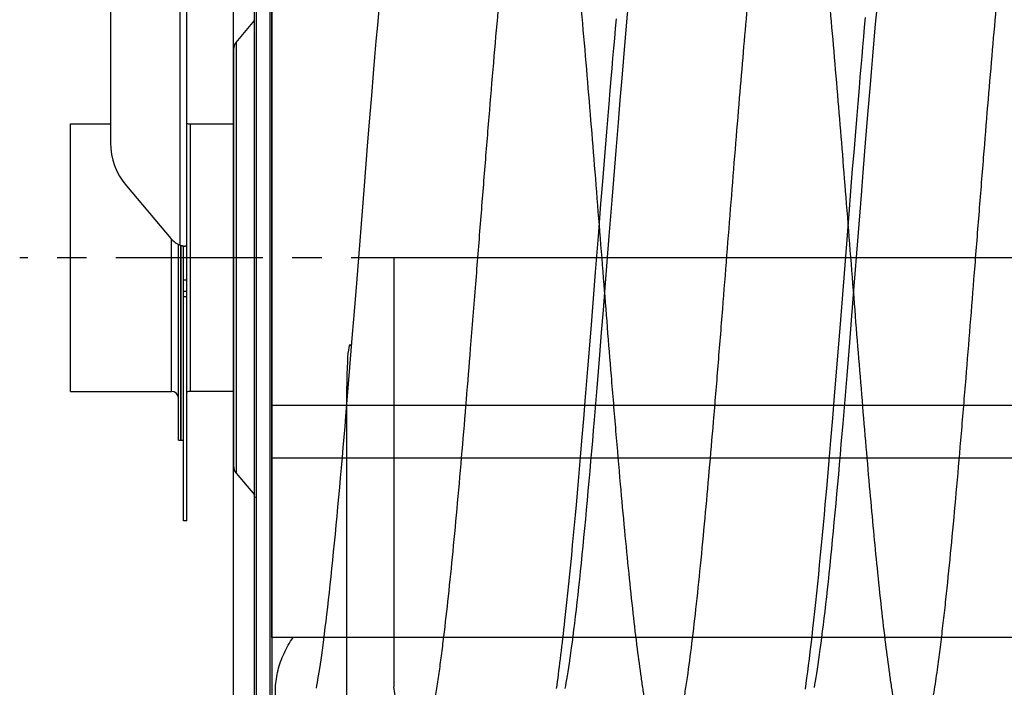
# Model space of a CAD drawing. Extents: x 0 to 420, y -49 to 297.
# Tile 13 of 20: x 134 to 192, y 172 to 211. Entities that reach past the tile are written whole.
import ezdxf

# ---------------------------------------------------------------- set-up
doc = ezdxf.new("R2010")
doc.units = 0
doc.header["$LTSCALE"] = 23.1
doc.linetypes.add('CENTER', pattern=[0.6, 0.375, -0.075, 0.075, -0.075])
for name, color, linetype in [('110528_DXF_CONTINUOUS_LINE', 7, 'CONTINUOUS'), ('110528_DXF_DIMENSION', 7, 'CONTINUOUS'), ('110534_DXF_CONTINUOUS_LINE', 7, 'CONTINUOUS'), ('110592_DXF_CONTINUOUS_LINE', 7, 'CONTINUOUS'), ('110652_DXF_CONTINUOUS_LINE', 7, 'CONTINUOUS'), ('112850_DXF_CONTINUOUS_LINE', 7, 'CONTINUOUS'), ('ASE_85_125-10_DXF_AXIS', 7, 'CONTINUOUS'), ('HOSE_125_10_DXF_CONTINUOUS', 7, 'CONTINUOUS')]:
    doc.layers.add(name, color=color, linetype=linetype)

msp = doc.modelspace()

# ---------------------------------------------------------------- linework, layer by layer
at = {"layer": '110528_DXF_CONTINUOUS_LINE', "color": 3, "linetype": 'CONTINUOUS'}
for p, q in [((147.38532, 167.10552), (147.38532, 227.10552)), ((146.30567, 209.78675), (147.38532, 211.07343)), ((146.1536, 209.36894), (146.1536, 184.8421)), ((146.30567, 184.42429), (147.38532, 183.13761))]:
    msp.add_line(p, q, dxfattribs=at)
at = {"layer": '110528_DXF_CONTINUOUS_LINE', "color": 7, "linetype": 'CONTINUOUS'}
for p, q in [((147.51523, 167.03052), (147.51523, 227.18052)), ((148.40135, 225.47136), (148.40135, 168.73968))]:
    msp.add_line(p, q, dxfattribs=at)
at = {"layer": '110528_DXF_CONTINUOUS_LINE', "color": 9, "linetype": 'CONTINUOUS'}
for p, q in [((148.31426, 168.41449), (148.31426, 225.79655)), ((146.30567, 209.78675), (146.30567, 184.42429)), ((147.38532, 183.02137), (147.51523, 182.98616))]:
    msp.add_line(p, q, dxfattribs=at)
at = {"layer": '110528_DXF_CONTINUOUS_LINE', "color": 3, "linetype": 'CONTINUOUS'}
for centre, start, end in [((146.8036, 209.36894), 140, 180), ((146.8036, 184.8421), 180, 220)]:
    msp.add_arc(centre, 0.65, start, end, dxfattribs=at)
at = {"layer": '110528_DXF_DIMENSION', "color": 2, "linetype": 'CONTINUOUS'}
msp.add_line((146.1536, 155.8561), (146.1536, 238.35494), dxfattribs=at)
at = {"layer": '110534_DXF_CONTINUOUS_LINE', "color": 3, "linetype": 'CONTINUOUS'}
for p, q in [((138.9036, 245.66053), (138.9036, 203.88051)), ((143.4036, 197.78239), (143.4036, 245.70552)), ((139.83942, 201.338), (142.46778, 198.24054)), ((142.46778, 198.24054), (142.46869, 198.23946)), ((143.4036, 181.60552), (143.4036, 197.78239))]:
    msp.add_line(p, q, dxfattribs=at)
at = {"layer": '110534_DXF_CONTINUOUS_LINE', "color": 9, "linetype": 'CONTINUOUS'}
for p, q in [((143.0036, 197.83964), (143.0036, 245.26499)), ((143.4036, 195.78733), (143.2036, 195.78733)), ((143.4036, 195.10552), (143.2036, 195.10552)), ((143.4036, 194.79847), (143.2036, 194.79847))]:
    msp.add_line(p, q, dxfattribs=at)
at = {"layer": '110534_DXF_CONTINUOUS_LINE', "color": 7, "linetype": 'CONTINUOUS'}
for p, q in [((143.2036, 181.60552), (143.2036, 197.78239)), ((143.2036, 197.78239), (143.24762, 197.78237)), ((143.24762, 197.78237), (143.26294, 197.78225)), ((143.26294, 197.78225), (143.27638, 197.78204)), ((143.27638, 197.78204), (143.28783, 197.78177)), ((143.4036, 181.60552), (143.2036, 181.60552))]:
    msp.add_line(p, q, dxfattribs=at)
msp.add_lwpolyline([(143.28783, 197.78177), (143.29717, 197.78148), (143.29881, 197.78142)], dxfattribs=at)
at = {"layer": '110534_DXF_CONTINUOUS_LINE', "color": 3, "linetype": 'CONTINUOUS'}
for centre, radius, start, end in [((142.83258, 203.88317), 3.92898, 180.0388069, 220.3755039), ((143.61073, 199.20963), 1.49849, 220.3480768, 246.0988156), ((143.44994, 199.36745), 1.59167, 253.7145544, 255.8192314), ((143.47679, 199.47152), 1.69915, 255.8011258, 256.4906309), ((143.49555, 199.55134), 1.78114, 256.5038501, 260.0494178), ((143.48974, 199.5187), 1.74799, 260.0520331, 260.6091831), ((143.48419, 199.4851), 1.71393, 260.6087719, 261.1602317), ((143.47082, 199.39785), 1.62567, 261.1533276, 262.258277), ((143.4388, 199.1557), 1.38141, 262.2213806, 263.9765391)]:
    msp.add_arc(centre, radius, start, end, dxfattribs=at)
at = {"layer": '110534_DXF_CONTINUOUS_LINE', "color": 7, "linetype": 'CONTINUOUS'}
msp.add_open_spline([(143.2036, 197.78239), (143.2036, 197.78286), (143.20144, 197.78353), (143.1986, 197.78497), (143.19276, 197.78689), (143.18157, 197.79083), (143.16275, 197.79723), (143.14674, 197.80308), (143.13766, 197.80652)], degree=3, knots=[0, 0, 0, 0, 0.02015985, 0.07230032, 0.15627635, 0.27093338, 0.58556252, 1, 1, 1, 1], dxfattribs=at)
at = {"layer": '110534_DXF_CONTINUOUS_LINE', "color": 3, "linetype": 'CONTINUOUS'}
msp.add_open_spline([(143.4036, 197.78239), (143.4036, 197.77968), (143.38965, 197.7776), (143.37199, 197.77665), (143.33565, 197.77795), (143.30931, 197.78029), (143.29384, 197.78192)], degree=3, knots=[0, 0, 0, 0, 0.07345742, 0.26683287, 0.57926332, 1, 1, 1, 1], dxfattribs=at)
at = {"layer": '110592_DXF_CONTINUOUS_LINE', "color": 7, "linetype": 'CONTINUOUS'}
for p, q in [((151.46864, 174.74052), (148.40135, 174.74052)), ((166.13527, 174.74052), (165.57193, 174.74052)), ((180.802, 174.74052), (180.2386, 174.74052))]:
    msp.add_line(p, q, dxfattribs=at)
at = {"layer": '110652_DXF_CONTINUOUS_LINE', "color": 9, "linetype": 'CONTINUOUS'}
for q in [(148.40135, 219.60552), (210.70135, 185.32733)]:
    msp.add_line((148.40135, 185.32733), q, dxfattribs=at)
at = {"layer": '110652_DXF_CONTINUOUS_LINE', "color": 3, "linetype": 'CONTINUOUS'}
for p, q in [((148.40135, 185.32733), (152.54643, 185.32733)), ((166.59855, 185.32733), (167.21315, 185.32733)), ((181.26522, 185.32733), (181.87982, 185.32733))]:
    msp.add_line(p, q, dxfattribs=at)
at = {"layer": '112850_DXF_CONTINUOUS_LINE', "color": 7, "linetype": 'CONTINUOUS'}
for p, q in [((136.5536, 189.23052), (136.5536, 204.98052)), ((136.5536, 204.98052), (138.9036, 204.98052)), ((143.6036, 204.98052), (146.1536, 204.98052)), ((142.9036, 186.35553), (142.9036, 197.88853)), ((143.0536, 197.82594), (143.0536, 186.35555)), ((143.0536, 186.35555), (143.0536, 197.82594)), ((136.5536, 189.23052), (142.5036, 189.23052)), ((146.1536, 189.23052), (143.6036, 189.23052)), ((142.9036, 186.35552), (143.0536, 186.35552)), ((143.0536, 186.35552), (143.2036, 186.35552))]:
    msp.add_line(p, q, dxfattribs=at)
at = {"layer": '112850_DXF_CONTINUOUS_LINE', "color": 9, "linetype": 'CONTINUOUS'}
for p, q in [((143.6036, 204.98052), (143.6036, 189.23052)), ((142.5036, 189.23052), (142.5036, 198.19994))]:
    msp.add_line(p, q, dxfattribs=at)
at = {"layer": '112850_DXF_CONTINUOUS_LINE', "color": 7, "linetype": 'CONTINUOUS'}
for centre, start, end in [((143.6036, 205.38052), 240, 270), ((142.5036, 188.83052), 0, 90), ((143.6036, 188.83052), 90, 120)]:
    msp.add_arc(centre, 0.4, start, end, dxfattribs=at)
at = {"layer": 'ASE_85_125-10_DXF_AXIS', "color": 7, "linetype": 'CENTER'}
msp.add_line((244.9036, 197.10552), (133.5536, 197.10552), dxfattribs=at)
at = {"layer": 'HOSE_125_10_DXF_CONTINUOUS', "color": 9, "linetype": 'CONTINUOUS'}
for p, q in [((148.40135, 174.74052), (148.40135, 219.60552)), ((155.60135, 197.10552), (155.60135, 171.82245)), ((217.20135, 197.10552), (155.60135, 197.10552)), ((148.40135, 188.4119), (230.40135, 188.4119)), ((148.40135, 185.32733), (210.70135, 185.32733)), ((230.40135, 174.74052), (148.40135, 174.74052))]:
    msp.add_line(p, q, dxfattribs=at)
at = {"layer": 'HOSE_125_10_DXF_CONTINUOUS', "color": 7, "linetype": 'CONTINUOUS'}
for p, q in [((184.05138, 211.77875), (183.96943, 210.85951)), ((154.71261, 211.71824), (154.63015, 210.7923)), ((183.34295, 210.68579), (183.39452, 211.25332)), ((154.63015, 210.7923), (154.54808, 209.85459)), ((168.66858, 210.60036), (168.72016, 211.16911)), ((183.29129, 210.11016), (183.34295, 210.68579)), ((183.96943, 210.85951), (183.88772, 209.92727)), ((168.6169, 210.02342), (168.66858, 210.60036)), ((169.27382, 210.53122), (169.19211, 209.59341)), ((183.23953, 209.52651), (183.29129, 210.11016)), ((154.54808, 209.85459), (154.46628, 208.90536)), ((168.56513, 209.43869), (168.6169, 210.02342)), ((169.19211, 209.59341), (169.11054, 208.64295)), ((183.18763, 208.93504), (183.23953, 209.52651)), ((183.88772, 209.92727), (183.80625, 208.98291)), ((154.46628, 208.90536), (154.38468, 207.94477)), ((168.51326, 208.84656), (168.56513, 209.43869)), ((183.13562, 208.33591), (183.18763, 208.93504)), ((183.80625, 208.98291), (183.725, 208.02757)), ((168.4613, 208.24721), (168.51326, 208.84656)), ((169.11054, 208.64295), (169.0291, 207.68069)), ((183.08347, 207.72923), (183.13562, 208.33591)), ((154.38468, 207.94477), (154.27611, 206.6476)), ((168.40926, 207.64087), (168.4613, 208.24721)), ((183.03118, 207.11533), (183.08347, 207.72923)), ((183.725, 208.02757), (183.64398, 207.06256)), ((168.33098, 206.71872), (168.40926, 207.64087)), ((169.0291, 207.68069), (168.92076, 206.38218)), ((154.27611, 206.6476), (154.16782, 205.33467)), ((182.95254, 206.18209), (183.03118, 207.11533)), ((183.64398, 207.06256), (183.5363, 205.76281)), ((168.92076, 206.38218), (168.81278, 205.06945)), ((182.87372, 205.23554), (182.95254, 206.18209)), ((168.14756, 204.51449), (168.22628, 205.46744)), ((183.5363, 205.76281), (183.40214, 204.11975)), ((154.16782, 205.33467), (154.0329, 203.67631)), ((168.81278, 205.06945), (168.67826, 203.4124)), ((182.79479, 204.27751), (182.87372, 205.23554)), ((168.06873, 203.55081), (168.14756, 204.51449)), ((182.71574, 203.30927), (182.79479, 204.27751)), ((154.0329, 203.67631), (153.84467, 201.33028)), ((183.40214, 204.11975), (183.24154, 202.1256)), ((167.98976, 202.57764), (168.06873, 203.55081)), ((168.67826, 203.4124), (168.46374, 200.73269)), ((182.63657, 202.33169), (182.71574, 203.30927)), ((167.91067, 201.59592), (167.98976, 202.57764)), ((182.53077, 201.01519), (182.63657, 202.33169)), ((183.24154, 202.1256), (183.13466, 200.78629)), ((153.84467, 201.33028), (153.39029, 195.59915)), ((167.80497, 200.27518), (167.91067, 201.59592)), ((182.4247, 199.68612), (182.53077, 201.01519)), ((183.13466, 200.78629), (182.9215, 198.09813)), ((167.67251, 198.60948), (167.80497, 200.27518)), ((168.46374, 200.73269), (168.27664, 198.37381)), ((182.18523, 196.66564), (182.4247, 199.68612)), ((167.48668, 196.26257), (167.67251, 198.60948)), ((168.27664, 198.37381), (168.03704, 195.34819)), ((182.9215, 198.09813), (182.70948, 195.421)), ((167.22012, 192.90324), (167.48668, 196.26257)), ((181.89116, 192.95822), (182.18523, 196.66564)), ((153.39029, 195.59915), (153.25746, 193.92892)), ((168.03704, 195.34819), (167.93091, 194.01379)), ((182.70948, 195.421), (182.55089, 193.42918)), ((153.25746, 193.92892), (153.15149, 192.60469)), ((167.93091, 194.01379), (167.82498, 192.68984)), ((182.55089, 193.42918), (182.4454, 192.11464)), ((167.0328, 190.56845), (167.22012, 192.90324)), ((167.82498, 192.68984), (167.71931, 191.37906)), ((181.70322, 190.6148), (181.89116, 192.95822)), ((153.15149, 192.60469), (153.0721, 191.61933)), ((182.4454, 192.11464), (182.36647, 191.13835)), ((153.0721, 191.61933), (152.99276, 190.64189)), ((167.71931, 191.37906), (167.6402, 190.40609)), ((182.36647, 191.13835), (182.28774, 190.17202)), ((152.99276, 190.64189), (152.91358, 189.67426)), ((166.8984, 188.91578), (167.0328, 190.56845)), ((167.6402, 190.40609), (167.56121, 189.44293)), ((181.5685, 188.95766), (181.70322, 190.6148)), ((182.28774, 190.17202), (182.20921, 189.21668)), ((152.91358, 189.67426), (152.8346, 188.71844)), ((167.56121, 189.44293), (167.48235, 188.49083)), ((182.20921, 189.21668), (182.13083, 188.27282)), ((152.8346, 188.71844), (152.75588, 187.77589)), ((166.79061, 187.60829), (166.8984, 188.91578)), ((181.46036, 187.64545), (181.5685, 188.95766)), ((167.48235, 188.49083), (167.40367, 187.55146)), ((182.13083, 188.27282), (182.05256, 187.34087)), ((152.75588, 187.77589), (152.70354, 187.15518)), ((166.68263, 186.3176), (166.79061, 187.60829)), ((167.40367, 187.55146), (167.35134, 186.93315)), ((181.35191, 186.34852), (181.46036, 187.64545)), ((152.70354, 187.15518), (152.65124, 186.54068)), ((167.35134, 186.93315), (167.29913, 186.32166)), ((182.05256, 187.34087), (182.00042, 186.72662)), ((152.65124, 186.54068), (152.59895, 185.93231)), ((166.60145, 185.36117), (166.68263, 186.3176)), ((167.29913, 186.32166), (167.24705, 185.71739)), ((181.27042, 185.38798), (181.35191, 186.34852)), ((182.00042, 186.72662), (181.94835, 186.11851)), ((152.59895, 185.93231), (152.54668, 185.33022)), ((167.24705, 185.71739), (167.19509, 185.12043)), ((181.94835, 186.11851), (181.89637, 185.51725)), ((152.54668, 185.33022), (152.49445, 184.73484)), ((166.52001, 184.41454), (166.60145, 185.36117)), ((167.19509, 185.12043), (167.14323, 184.53095)), ((181.18877, 184.43924), (181.27042, 185.38798)), ((181.89637, 185.51725), (181.8445, 184.92348)), ((152.49445, 184.73484), (152.44232, 184.14703)), ((167.14323, 184.53095), (167.09145, 183.94897)), ((181.8445, 184.92348), (181.79277, 184.33768)), ((152.44232, 184.14703), (152.39037, 183.5678)), ((166.43821, 183.47836), (166.52001, 184.41454)), ((167.09145, 183.94897), (167.03975, 183.37471)), ((181.10693, 183.5029), (181.18877, 184.43924)), ((181.79277, 184.33768), (181.74122, 183.76044)), ((152.39037, 183.5678), (152.33863, 182.99781)), ((166.3561, 182.55473), (166.43821, 183.47836)), ((167.03975, 183.37471), (166.98814, 182.80851)), ((181.02481, 182.5792), (181.10693, 183.5029)), ((181.74122, 183.76044), (181.68981, 183.19178)), ((152.33863, 182.99781), (152.28717, 182.43804)), ((166.98814, 182.80851), (166.93662, 182.25087)), ((181.68981, 183.19178), (181.63853, 182.63181)), ((152.28717, 182.43804), (152.23598, 181.88848)), ((166.30124, 181.94728), (166.3561, 182.55473)), ((166.93662, 182.25087), (166.88527, 181.70254)), ((180.96987, 181.97068), (181.02481, 182.5792)), ((181.63853, 182.63181), (181.58738, 182.08048)), ((152.23598, 181.88848), (152.18503, 181.34914)), ((166.2463, 181.34715), (166.30124, 181.94728)), ((166.88527, 181.70254), (166.83408, 181.16399)), ((180.91475, 181.36813), (180.96987, 181.97068)), ((181.58738, 182.08048), (181.53635, 181.53795)), ((152.18503, 181.34914), (152.13427, 180.8197)), ((166.19132, 180.75496), (166.2463, 181.34715)), ((166.83408, 181.16399), (166.78311, 180.63576)), ((180.85944, 180.77183), (180.91475, 181.36813)), ((181.53635, 181.53795), (181.48543, 181.0045)), ((152.13427, 180.8197), (152.08364, 180.29993)), ((166.13623, 180.17027), (166.19132, 180.75496)), ((166.78311, 180.63576), (166.73238, 180.11826)), ((180.80393, 180.18208), (180.85944, 180.77183)), ((181.43464, 180.4805), (181.38403, 179.96671)), ((181.48543, 181.0045), (181.43464, 180.4805)), ((152.08364, 180.29993), (152.0331, 179.78982)), ((166.08099, 179.59299), (166.13623, 180.17027)), ((166.73238, 180.11826), (166.68189, 179.61171)), ((180.74819, 179.59897), (180.80393, 180.18208)), ((181.38403, 179.96671), (181.33364, 179.46365)), ((151.98262, 179.28914), (151.93226, 178.79844)), ((152.0331, 179.78982), (151.98262, 179.28914)), ((166.02554, 179.02275), (166.08099, 179.59299)), ((166.68189, 179.61171), (166.63164, 179.11617)), ((180.69222, 179.02289), (180.74819, 179.59897)), ((181.33364, 179.46365), (181.28352, 178.97193)), ((151.93226, 178.79844), (151.88205, 178.31817)), ((165.96982, 178.45923), (166.02554, 179.02275)), ((166.63164, 179.11617), (166.58163, 178.63179)), ((180.63602, 178.45445), (180.69222, 179.02289)), ((181.28352, 178.97193), (181.23371, 178.49207)), ((151.88205, 178.31817), (151.83205, 177.84901)), ((165.91379, 177.90234), (165.96982, 178.45923)), ((166.53187, 178.15879), (166.48236, 177.69738)), ((166.58163, 178.63179), (166.53187, 178.15879)), ((180.57967, 177.89455), (180.63602, 178.45445)), ((181.23371, 178.49207), (181.18421, 178.02431)), ((151.83205, 177.84901), (151.78227, 177.39136)), ((165.85733, 177.35168), (165.91379, 177.90234)), ((166.48236, 177.69738), (166.43313, 177.24792)), ((180.52318, 177.34386), (180.57967, 177.89455)), ((181.13503, 177.56861), (181.08618, 177.12525)), ((181.18421, 178.02431), (181.13503, 177.56861)), ((151.78227, 177.39136), (151.73278, 176.94602)), ((165.80037, 176.80741), (165.85733, 177.35168)), ((166.43313, 177.24792), (166.38422, 176.81075)), ((180.46658, 176.80302), (180.52318, 177.34386)), ((181.08618, 177.12525), (181.03769, 176.69439)), ((151.6838, 176.51474), (151.63552, 176.09934)), ((151.73278, 176.94602), (151.6838, 176.51474)), ((165.74291, 176.26973), (165.80037, 176.80741)), ((166.33567, 176.38641), (166.28749, 175.97498)), ((166.38422, 176.81075), (166.33567, 176.38641)), ((180.41004, 176.27388), (180.46658, 176.80302)), ((181.03769, 176.69439), (180.98955, 176.27614)), ((151.63552, 176.09934), (151.5881, 175.70085)), ((166.28749, 175.97498), (166.23974, 175.57684)), ((180.35374, 175.75823), (180.41004, 176.27388)), ((180.94181, 175.87095), (180.89454, 175.47915)), ((180.98955, 176.27614), (180.94181, 175.87095)), ((151.54178, 175.32083), (151.49663, 174.95965)), ((151.5881, 175.70085), (151.54178, 175.32083)), ((166.23974, 175.57684), (166.19255, 175.19299)), ((180.24332, 174.78107), (180.29802, 175.25952)), ((180.29802, 175.25952), (180.35374, 175.75823)), ((180.89454, 175.47915), (180.84779, 175.10129)), ((151.49663, 174.95965), (151.45271, 174.61705)), ((166.14606, 174.82437), (166.10034, 174.4715)), ((166.19255, 175.19299), (166.14606, 174.82437)), ((180.18985, 174.32432), (180.24332, 174.78107)), ((180.80167, 174.7379), (180.75619, 174.3892)), ((180.84779, 175.10129), (180.80167, 174.7379)), ((151.40998, 174.29219), (151.36843, 173.98451)), ((151.45271, 174.61705), (151.40998, 174.29219)), ((166.05555, 174.1351), (166.01182, 173.81584)), ((166.10034, 174.4715), (166.05555, 174.1351)), ((180.13795, 173.89152), (180.18985, 174.32432)), ((180.75619, 174.3892), (180.71144, 174.05544)), ((151.32806, 173.69351), (151.28888, 173.4186)), ((151.36843, 173.98451), (151.32806, 173.69351)), ((165.96925, 173.51393), (165.92795, 173.22964)), ((166.01182, 173.81584), (165.96925, 173.51393)), ((180.03836, 173.09075), (180.08748, 173.4808)), ((180.08748, 173.4808), (180.13795, 173.89152)), ((180.66749, 173.73687), (180.62438, 173.4336)), ((180.71144, 174.05544), (180.66749, 173.73687)), ((151.21408, 172.91535), (151.17852, 172.68629)), ((151.25088, 173.15935), (151.21408, 172.91535)), ((151.28888, 173.4186), (151.25088, 173.15935)), ((165.88806, 172.96325), (165.84964, 172.71458)), ((165.92795, 173.22964), (165.88806, 172.96325)), ((179.99039, 172.71905), (180.03836, 173.09075)), ((180.58218, 173.14576), (180.54095, 172.87332)), ((180.62438, 173.4336), (180.58218, 173.14576)), ((151.14424, 172.47185), (151.11127, 172.27165)), ((151.17852, 172.68629), (151.14424, 172.47185)), ((165.81277, 172.48336), (165.7776, 172.26967)), ((165.84964, 172.71458), (165.81277, 172.48336)), ((179.89718, 172.02351), (179.94336, 172.36373)), ((179.94336, 172.36373), (179.99039, 172.71905)), ((180.46224, 172.3781), (180.42579, 172.16019)), ((180.50085, 172.61688), (180.46224, 172.3781)), ((180.54095, 172.87332), (180.50085, 172.61688)), ((151.04941, 171.91265), (151.02064, 171.75333)), ((151.07964, 172.08533), (151.04941, 171.91265)), ((151.11127, 172.27165), (151.07964, 172.08533)), ((165.71263, 171.89333), (165.68295, 171.72968)), ((165.7442, 172.07314), (165.71263, 171.89333)), ((165.7776, 172.26967), (165.7442, 172.07314)), ((179.85167, 171.69681), (179.89718, 172.02351)), ((180.3917, 171.96325), (180.36001, 171.78633)), ((180.42579, 172.16019), (180.3917, 171.96325))]:
    msp.add_line(p, q, dxfattribs=at)
at = {"layer": 'HOSE_125_10_DXF_CONTINUOUS', "color": 4, "linetype": 'CONTINUOUS'}
msp.add_line((152.80135, 187.49508), (152.80135, -48.86653), dxfattribs=at)
at = {"layer": 'HOSE_125_10_DXF_CONTINUOUS', "color": 7, "linetype": 'CONTINUOUS'}
for points in [[(169.38318, 211.76171), (169.35579, 211.45623), (169.27382, 210.53122)], [(168.22628, 205.46744), (168.30483, 206.40814), (168.33098, 206.71872)], [(165.19006, 171.73259), (165.21799, 171.93257), (165.24622, 172.13799), (165.27473, 172.34882), (165.30344, 172.56442), (165.33234, 172.78487), (165.36144, 173.01024), (165.39064, 173.23988), (165.41997, 173.47382), (165.4494, 173.7121), (165.47887, 173.95406), (165.50837, 174.19969), (165.53791, 174.449), (165.56741, 174.70135), (165.59688, 174.95668), (165.62631, 175.21499), (165.65563, 175.47557), (165.68484, 175.73827), (165.74291, 176.26973)]]:
    msp.add_lwpolyline(points, dxfattribs=at)
at = {"layer": 'HOSE_125_10_DXF_CONTINUOUS', "color": 9, "linetype": 'CONTINUOUS'}
msp.add_open_spline([(217.20135, 174.8373), (217.14378, 174.36014), (217.02974, 173.45295), (216.84644, 172.13732), (216.65901, 170.95089), (216.4917, 170.04531), (216.35531, 169.41564), (216.25804, 169.01488), (216.16095, 168.66337), (216.062, 168.3553), (215.96097, 168.09373), (215.85692, 167.88224), (215.76466, 167.74554), (215.68857, 167.66975), (215.63614, 167.63273), (215.58451, 167.61088), (215.53389, 167.60329), (215.48326, 167.60961), (215.43319, 167.62952), (215.38374, 167.66246), (215.31376, 167.72776), (215.22475, 167.85061), (215.12262, 168.0473), (215.01825, 168.30615), (214.91352, 168.62369), (214.80849, 168.99971), (214.70327, 169.4336), (214.55516, 170.12382), (214.36644, 171.1659), (214.14483, 172.62083), (213.93107, 174.24134), (213.72716, 175.96385), (213.5265, 177.81018), (213.32052, 179.85487), (213.10952, 182.08974), (212.89843, 184.44855), (212.68106, 186.98389), (212.45795, 189.67837), (212.16309, 193.33099), (211.79601, 197.97948), (211.35672, 203.51612), (210.9686, 208.20451), (210.64551, 211.85119), (210.41424, 214.3073), (210.20003, 216.4285), (210.0007, 218.26492), (209.79652, 219.98667), (209.58671, 221.57158), (209.37742, 222.95472), (209.19384, 223.9879), (209.04048, 224.71663), (208.9266, 225.19177), (208.81303, 225.59914), (208.70205, 225.9317), (208.59391, 226.19215), (208.50226, 226.36243), (208.42694, 226.46643), (208.37397, 226.52439), (208.32063, 226.56749), (208.26526, 226.59618), (208.20702, 226.60846), (208.14682, 226.60144), (208.08772, 226.57542), (208.02975, 226.53161), (207.97234, 226.47042), (207.89033, 226.35758), (207.79099, 226.16908), (207.67826, 225.88818), (207.56505, 225.53823), (207.45141, 225.11993), (207.3337, 224.61772), (207.21285, 224.02873), (207.08919, 223.35067), (206.96537, 222.59809), (206.80791, 221.54977), (206.62235, 220.16602), (206.40531, 218.35573), (206.18252, 216.30458), (205.95434, 214.0213), (205.726, 211.57418), (205.49068, 208.9101), (205.24917, 206.04984), (205.00816, 203.09802), (204.77324, 200.16013), (204.5381, 197.18929), (204.2968, 194.13896), (204.04919, 191.04214), (203.80163, 188.01424), (203.54783, 185.01439), (203.28761, 182.08648), (203.04207, 179.50338), (202.82014, 177.34096), (202.62089, 175.54002), (202.41681, 173.85783), (202.23647, 172.5318), (202.09048, 171.57074), (201.98481, 170.92754), (201.87923, 170.33836), (201.77127, 169.79191), (201.66071, 169.29266), (201.54694, 168.84505), (201.43353, 168.4655), (201.32267, 168.16043), (201.22743, 167.95391), (201.1526, 167.82695), (201.09978, 167.75239), (201.04685, 167.69268), (200.99357, 167.64784), (200.9396, 167.61803), (200.88326, 167.60352), (200.82456, 167.60678), (200.76522, 167.6294), (200.70708, 167.67), (200.64962, 167.72801), (200.5924, 167.80337), (200.51088, 167.93592), (200.41179, 168.14814), (200.29884, 168.45715), (200.18545, 168.83505), (200.07169, 169.28103), (199.95392, 169.81126), (199.83302, 170.42847), (199.7093, 171.13482), (199.58543, 171.91492), (199.42812, 172.9958), (199.24263, 174.41631), (199.02556, 176.26769), (198.80273, 178.35728), (198.5745, 180.67579), (198.34612, 183.15344), (198.1108, 185.84354), (197.86929, 188.72472), (197.62824, 191.69169), (197.3933, 194.63835), (197.15817, 197.61161), (196.91689, 200.65815), (196.6693, 203.74468), (196.42175, 206.75574), (196.168, 209.73149), (195.90786, 212.62798), (195.65746, 215.22661), (195.42538, 217.44477), (195.20997, 219.33429), (195.02157, 220.82088), (194.8636, 221.94084), (194.74915, 222.6924), (194.63476, 223.38195), (194.52048, 224.00784), (194.40637, 224.56865), (194.28992, 225.07396), (194.17092, 225.51875), (194.04848, 225.89778), (193.94135, 226.16128), (193.85321, 226.32917), (193.79263, 226.42437), (193.73341, 226.49818), (193.67582, 226.55211), (193.61744, 226.58854), (193.55779, 226.60673), (193.49749, 226.60548), (193.43801, 226.5849), (193.37975, 226.5462), (193.32023, 226.48806), (193.25955, 226.40893), (193.19773, 226.30778), (193.13589, 226.18614), (193.04838, 225.985), (192.94142, 225.68096), (192.81866, 225.25387), (192.69559, 224.74699), (192.57218, 224.16172), (192.44854, 223.49966), (192.32079, 222.73905), (192.18966, 221.8778), (192.00359, 220.54209), (191.78996, 218.80854), (191.55107, 216.64144), (191.31591, 214.31573), (191.0745, 211.74525), (190.82717, 208.94815), (190.57974, 206.01645), (190.32506, 202.89634), (190.06373, 199.62165), (189.72113, 195.2868), (189.38016, 190.99121), (189.0331, 186.79276), (188.76544, 183.69007), (188.49796, 180.76626), (188.26879, 178.44357), (188.08162, 176.68633), (187.93831, 175.41605), (187.79134, 174.19776), (187.6277, 172.94557), (187.47804, 171.91096), (187.34327, 171.07691), (187.24334, 170.50526), (187.1409, 169.96963), (187.03548, 169.47385), (186.93024, 169.03497), (186.82522, 168.65389), (186.72046, 168.33122), (186.61604, 168.06745), (186.52454, 167.88654), (186.44942, 167.77374), (186.39537, 167.70804), (186.33958, 167.65666), (186.28113, 167.62115), (186.22143, 167.60395), (186.13812, 167.60707), (186.05729, 167.65342), (185.98612, 167.72429), (185.90779, 167.82614), (185.81512, 167.99231), (185.71081, 168.23644), (185.60618, 168.53948), (185.49763, 168.91342), (185.38619, 169.36135), (185.27217, 169.88565), (185.15797, 170.47577), (185.04363, 171.13036), (184.92923, 171.84792), (184.77097, 172.92459), (184.56807, 174.47134), (184.32722, 176.54655), (184.09424, 178.76966), (183.87247, 181.05361), (183.65511, 183.42708), (183.43199, 185.98768), (183.20332, 188.71833), (182.97461, 191.53022), (182.65588, 195.52305), (182.34062, 199.52988), (182.02138, 203.5113), (181.78664, 206.37587), (181.54586, 209.21753), (181.29859, 212.00027), (181.05151, 214.61372), (180.79894, 217.08549), (180.54054, 219.37301), (180.29023, 221.31895), (180.08623, 222.68131), (179.93958, 223.54258), (179.83153, 224.12163), (179.72084, 224.655), (179.60694, 225.13823), (179.49333, 225.5538), (179.38016, 225.90098), (179.26739, 226.17905), (179.16804, 226.36517), (179.08599, 226.4761), (179.02855, 226.53592), (178.97051, 226.57833), (178.90984, 226.60346), (178.84585, 226.60827), (178.7807, 226.58989), (178.71731, 226.54996), (178.65497, 226.48963), (178.59303, 226.40903), (178.5312, 226.30803), (178.46936, 226.18655), (178.38592, 225.99497), (178.28604, 225.71446), (178.17256, 225.32888), (178.05878, 224.87519), (177.941, 224.33721), (177.82008, 223.7122), (177.69635, 222.99803), (177.57246, 222.21033), (177.40076, 221.02033), (177.18918, 219.36665), (176.93495, 217.12624), (176.674, 214.57672), (176.42113, 211.89104), (176.18056, 209.1769), (175.94525, 206.40315), (175.70375, 203.45702), (175.45613, 200.36517), (175.20849, 197.23628), (174.95409, 194.02045), (174.69309, 190.7584), (174.43171, 187.57259), (174.177, 184.58462), (173.92356, 181.75507), (173.66388, 179.04266), (173.39723, 176.49202), (173.13108, 174.21612), (172.90008, 172.49552), (172.70971, 171.26881), (172.56734, 170.44582), (172.42176, 169.70632), (172.28376, 169.10874), (172.15991, 168.65853), (172.05515, 168.3351), (171.95075, 168.07052), (171.85816, 167.88675), (171.78036, 167.77009), (171.72307, 167.70193), (171.66538, 167.65114), (171.6068, 167.6179), (171.54695, 167.60311), (171.48669, 167.60788), (171.42744, 167.63179), (171.36936, 167.67367), (171.31191, 167.733), (171.22985, 167.84328), (171.13051, 168.02865), (171.01775, 168.30574), (170.90052, 168.66423), (170.78011, 169.10779), (170.65689, 169.63944), (170.53339, 170.24895), (170.41335, 170.91444), (170.29622, 171.63041), (170.13782, 172.68368), (169.9348, 174.2019), (169.69399, 176.24446), (169.44739, 178.56797), (169.20048, 181.10211), (168.94581, 183.9001), (168.68444, 186.93679), (168.43031, 190.01569), (168.18883, 193.0174), (167.87104, 197.0223), (167.4714, 202.09023), (167.0524, 207.21957), (166.70291, 211.22155), (166.44166, 214.03246), (166.18714, 216.56516), (165.93513, 218.85182), (165.67755, 220.92735), (165.44774, 222.51644), (165.25982, 223.62114), (165.12607, 224.31985), (164.9927, 224.92807), (164.85843, 225.44886), (164.74032, 225.82515), (164.6416, 226.07916), (164.5705, 226.23563), (164.4977, 226.36803), (164.42245, 226.47455), (164.3561, 226.54153), (164.30246, 226.5774), (164.25817, 226.59783), (164.20568, 226.60851), (164.1455, 226.60106), (164.08643, 226.57464), (164.02848, 226.53045), (163.97108, 226.46889), (163.88907, 226.3555), (163.78538, 226.158), (163.66576, 225.85465), (163.54333, 225.46527), (163.42037, 224.99591), (163.29706, 224.4475), (163.17355, 223.82143), (163.04984, 223.11946), (162.92598, 222.34359), (162.74591, 221.11195), (162.51951, 219.34835), (162.26108, 217.05778), (162.00851, 214.58335), (161.75388, 211.88785), (161.49255, 208.93664), (161.22474, 205.75746), (160.95683, 202.46289), (160.68521, 199.0514), (160.40251, 195.47214), (160.04788, 191.01222), (159.69567, 186.71267), (159.346, 182.72789), (159.07872, 179.87015), (158.81173, 177.24221), (158.58163, 175.19899), (158.39309, 173.69129), (158.25012, 172.634), (158.10362, 171.6454), (157.95913, 170.77193), (157.82185, 170.03662), (157.69079, 169.41815), (157.55691, 168.8763), (157.43658, 168.47441), (157.33809, 168.20545), (157.26847, 168.04117), (157.19894, 167.90286), (157.12797, 167.78814), (157.05496, 167.6982), (156.97819, 167.63491), (156.8979, 167.60272), (156.81768, 167.6063), (156.74295, 167.64119), (156.6723, 167.70141), (156.60254, 167.78721), (156.53056, 167.90267), (156.45683, 168.04997), (156.38151, 168.23061), (156.30607, 168.44164), (156.19968, 168.78168), (156.06947, 169.28247), (155.91436, 169.99651), (155.75506, 170.85578), (155.65305, 171.48583), (155.60135, 171.82245)], degree=3, knots=[0, 0, 0, 0, 0.0029392, 0.00559133, 0.00812292, 0.01028421, 0.01122183, 0.01206259, 0.01280587, 0.01345137, 0.01404083, 0.01451873, 0.01489118, 0.0150421, 0.01517327, 0.01528117, 0.01538204, 0.01548258, 0.01558956, 0.01570861, 0.01584387, 0.01617298, 0.01662956, 0.0171969, 0.01787783, 0.01867344, 0.01958377, 0.02060773, 0.02299011, 0.0260587, 0.0296071, 0.03298549, 0.03666584, 0.04096449, 0.04555273, 0.05039357, 0.05544714, 0.06111415, 0.06692772, 0.07785691, 0.08962995, 0.1008928, 0.10662606, 0.11201809, 0.11597913, 0.11966389, 0.12331432, 0.12658187, 0.12944029, 0.13186853, 0.13299781, 0.13399396, 0.13485594, 0.13558338, 0.13613639, 0.13657921, 0.13676173, 0.13692043, 0.13705809, 0.13717902, 0.13729851, 0.13741638, 0.13754353, 0.13768872, 0.13785791, 0.13805485, 0.13854023, 0.13915563, 0.1399046, 0.14078806, 0.14180577, 0.14305852, 0.14446462, 0.14602052, 0.1477225, 0.15094724, 0.154558, 0.15887215, 0.16356436, 0.16859055, 0.17390212, 0.17991963, 0.18614431, 0.19201365, 0.1979433, 0.20436893, 0.21072583, 0.21694199, 0.22294745, 0.22913657, 0.23491774, 0.23881514, 0.24242997, 0.2459982, 0.24917758, 0.2506133, 0.25194275, 0.25316362, 0.25427364, 0.25534884, 0.25629033, 0.25709742, 0.25777028, 0.25827405, 0.25848526, 0.25867068, 0.25883203, 0.25897196, 0.25909458, 0.25920597, 0.25932329, 0.25944798, 0.25958933, 0.25975378, 0.25994541, 0.26016676, 0.2607043, 0.26137387, 0.26217768, 0.26311595, 0.26418803, 0.26549883, 0.26696181, 0.26857318, 0.27032902, 0.2736413, 0.27733352, 0.28172822, 0.28649216, 0.29158054, 0.29694413, 0.30300591, 0.30926182, 0.31514806, 0.32108301, 0.32750123, 0.33383713, 0.34001893, 0.34597709, 0.35210099, 0.35780329, 0.36194213, 0.36573975, 0.3694331, 0.37110549, 0.37265639, 0.37408209, 0.3753798, 0.37654705, 0.37758158, 0.37855062, 0.37936171, 0.38001646, 0.38028673, 0.38052038, 0.38070544, 0.38086401, 0.38100074, 0.38112276, 0.38123993, 0.38136333, 0.38150251, 0.3816643, 0.38187006, 0.38211075, 0.3823883, 0.38270388, 0.38345162, 0.38435707, 0.38542068, 0.3866407, 0.38801451, 0.38953915, 0.39135706, 0.3933419, 0.39778619, 0.40203798, 0.40667465, 0.41208115, 0.41782648, 0.42384666, 0.4300733, 0.43697058, 0.44393629, 0.45666527, 0.46332234, 0.46969889, 0.47570985, 0.48127712, 0.48397176, 0.48651675, 0.48909463, 0.49147595, 0.49423939, 0.49548704, 0.49664254, 0.49778817, 0.49882177, 0.49974198, 0.50054773, 0.50123857, 0.50181554, 0.50228146, 0.50247475, 0.50264329, 0.50280063, 0.5029364, 0.5030579, 0.50317513, 0.50343728, 0.50360027, 0.50379033, 0.50422025, 0.50475971, 0.50541233, 0.50617954, 0.50714027, 0.50823452, 0.50946041, 0.51081576, 0.51229805, 0.51390381, 0.51747061, 0.52183754, 0.52667935, 0.53114003, 0.5358704, 0.5412547, 0.54685833, 0.55262777, 0.55850727, 0.57135368, 0.57720675, 0.58293335, 0.5889303, 0.59464679, 0.60001784, 0.60498373, 0.60984109, 0.61409547, 0.61698128, 0.61826453, 0.61943812, 0.62058328, 0.62159553, 0.62247371, 0.62321728, 0.62382712, 0.62430742, 0.62450209, 0.62466923, 0.62481272, 0.62493872, 0.62506596, 0.62519731, 0.62534554, 0.62551965, 0.62572523, 0.62596562, 0.62624285, 0.62655823, 0.62724292, 0.628062, 0.62901551, 0.63010267, 0.63142953, 0.63290822, 0.63453492, 0.63630566, 0.64026074, 0.64472963, 0.65009425, 0.65593324, 0.6612261, 0.66675723, 0.67295669, 0.67930327, 0.68572556, 0.69215088, 0.69903074, 0.70573799, 0.71169875, 0.7173695, 0.72311096, 0.7283619, 0.73305235, 0.73712337, 0.7389775, 0.74064366, 0.74223069, 0.74358611, 0.74439315, 0.74508551, 0.74566409, 0.74613146, 0.74634033, 0.74652031, 0.74667454, 0.74680802, 0.74692838, 0.74704587, 0.74717146, 0.74731429, 0.74748069, 0.74767459, 0.7481533, 0.74876131, 0.74950278, 0.75045826, 0.7515712, 0.75283961, 0.75426102, 0.75570634, 0.75727613, 0.76077443, 0.76507294, 0.76985326, 0.77506314, 0.78064345, 0.78703464, 0.79370229, 0.79953605, 0.80545057, 0.81827076, 0.83062455, 0.8369228, 0.84283745, 0.84788825, 0.85248909, 0.85690556, 0.86067785, 0.86230673, 0.86375792, 0.86502797, 0.8661139, 0.8670462, 0.86743755, 0.8677798, 0.86809659, 0.86836006, 0.86857549, 0.86866822, 0.86875324, 0.86887258, 0.86899054, 0.869118, 0.86926366, 0.86943343, 0.86963101, 0.8701178, 0.87079212, 0.87162337, 0.87261237, 0.87375855, 0.8750603, 0.87651446, 0.87811731, 0.87986495, 0.88412631, 0.88899011, 0.89396122, 0.89933681, 0.90554736, 0.91207952, 0.91884756, 0.92576138, 0.93300805, 0.94080427, 0.95312161, 0.95938936, 0.96526627, 0.97067387, 0.97554277, 0.97783985, 0.97996574, 0.98206723, 0.98395129, 0.98537961, 0.98664129, 0.98781693, 0.98879218, 0.9892048, 0.98956798, 0.9898827, 0.99015064, 0.99039155, 0.99058811, 0.9907533, 0.99090835, 0.99106439, 0.99124896, 0.99147173, 0.99173814, 0.99207955, 0.99247792, 0.99293438, 0.99344953, 0.99465638, 0.99609709, 0.99791732, 1, 1, 1, 1], dxfattribs=at)
at = {"layer": 'HOSE_125_10_DXF_CONTINUOUS', "color": 40, "linetype": 'CONTINUOUS'}
msp.add_open_spline([(153.0947, 191.90105), (152.91, 192.32955), (152.80135, 191.16747), (152.80135, 187.49508)], degree=3, dxfattribs=at)
at = {"layer": 'HOSE_125_10_DXF_CONTINUOUS', "color": 7, "linetype": 'CONTINUOUS'}
msp.add_open_spline([(148.68247, 170.75986), (148.63062, 171.09745), (148.59478, 171.78865), (148.74848, 172.82222), (149.10361, 173.82487), (149.46283, 174.44528), (149.66967, 174.74069)], degree=3, knots=[0, 0, 0, 0, 0.24411983, 0.49080501, 0.74225161, 1, 1, 1, 1], dxfattribs=at)

doc.saveas('drawing.dxf')
